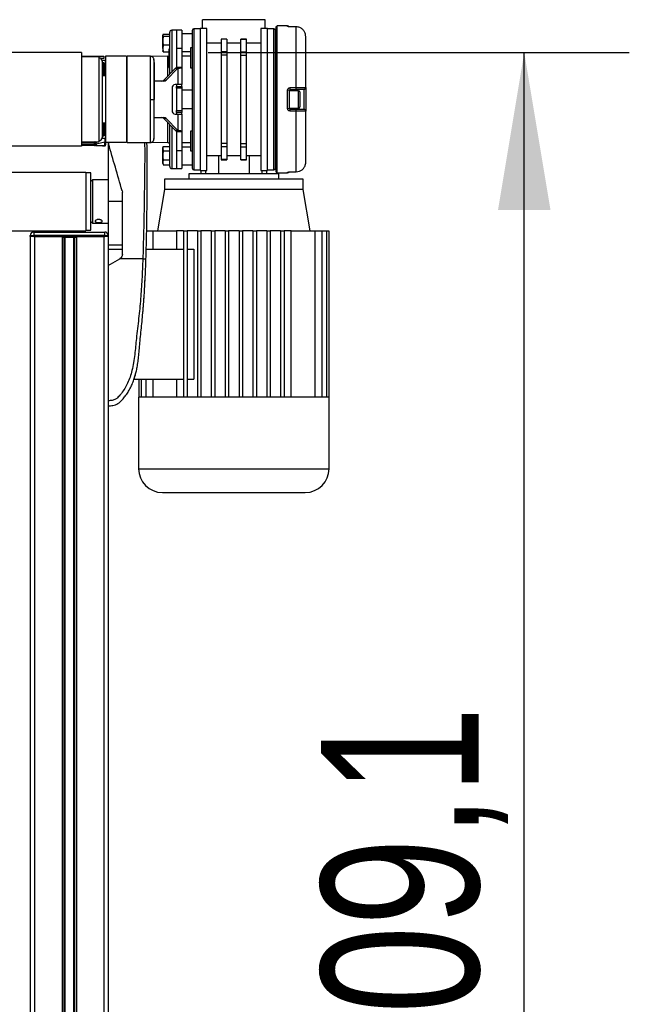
# Model space of a CAD drawing. Header units: millimetres. Extents: x 0 to 420, y 0 to 297.
# Tile 118 of 119: x 313 to 324, y 214 to 232. Entities that reach past the tile are written whole.
import ezdxf

# ---------------------------------------------------------------- set-up
doc = ezdxf.new("R2010")
doc.units = ezdxf.units.MM
doc.layers.add('QUOTE', color=174, linetype='Continuous')
doc.styles.add('SLDTEXTSTYLE3', font='TXT', dxfattribs={"width": 0.75})
doc.dimstyles.new('SLDDIMSTYLE0', dxfattribs={"dimtxt": 3, "dimasz": 3, "dimexe": 0, "dimexo": 0.0625, "dimgap": 0.75, "dimtad": 1, "dimlfac": 30.31081, "dimrnd": 1e-09, "dimzin": 12, "dimdsep": 46, "dimtxsty": 'SLDTEXTSTYLE3', "dimsah": 1, "dimcen": 0.09, "dimadec": 0, "dimazin": 3, "dimtfac": 1, "dimtdec": 3, "dimtofl": 0, "dimtmove": 0, "dimatfit": 3, "dimfxl": 0, "dimfrac": 2, "dimtolj": 1, "dimtzin": 12, "dimarcsym": 0})

# ---------------------------------------------------------------- blocks, each defined once
blk = doc.blocks.new('_D_2')
at = {"layer": 'QUOTE'}
for p, q in [((316.319, 231.683), (324.339, 231.683)), ((322.339, 201.69), (322.339, 231.683)), ((320.346, 201.69), (324.339, 201.69))]:
    blk.add_line(p, q, dxfattribs=at)
for points in [[(322.339, 231.683), (321.839, 228.683), (322.839, 228.683)], [(322.339, 201.69), (322.839, 204.69), (321.839, 204.69)]]:
    blk.add_solid(points, dxfattribs=at)
at = {"layer": 'QUOTE', "insert": (318.472, 211.699), "char_height": 3, "attachment_point": 1, "rotation": 90, "style": 'SLDTEXTSTYLE3'}
blk.add_mtext('909,1', dxfattribs=at)

msp = doc.modelspace()

# ---------------------------------------------------------------- linework, layer by layer
at = {"color": 7, "linetype": 'Continuous', "lineweight": 25}
for p, q in [((316.21572, 232.14476), (316.21572, 232.30972)), ((317.40341, 232.30972), (316.21572, 232.30972)), ((317.40341, 232.14476), (317.40341, 232.30972)), ((315.46549, 232.03123), (315.45691, 232.01346)), ((315.46549, 232.03123), (315.58888, 232.03123)), ((315.58888, 231.26958), (315.58888, 232.07056)), ((315.72084, 232.11177), (315.62778, 232.11015)), ((315.62778, 232.11015), (315.62778, 231.30891)), ((315.81982, 232.11177), (315.72084, 232.11177)), ((315.72084, 232.11177), (315.72084, 231.76507)), ((315.72084, 232.11177), (315.72084, 231.76507)), ((315.81982, 232.11177), (315.81982, 231.76507)), ((316.01777, 232.03754), (315.81982, 232.03754)), ((316.16623, 232.13651), (316.05076, 232.13651)), ((316.05076, 232.13651), (316.05076, 230.79211)), ((316.2982, 232.14476), (316.16623, 232.14476)), ((316.16623, 232.14476), (316.16623, 229.43946)), ((316.2982, 229.43946), (316.2982, 232.14476)), ((317.4529, 232.14476), (317.32093, 232.14476)), ((317.32093, 232.14476), (317.32093, 229.43946)), ((317.4529, 229.43946), (317.4529, 232.14476)), ((317.56837, 232.13651), (317.4529, 232.13651)), ((317.56837, 230.79211), (317.56837, 232.13651)), ((317.61786, 232.03754), (317.60136, 232.03754)), ((317.63435, 232.17775), (317.61786, 232.17775)), ((317.61786, 229.40646), (317.61786, 232.17775)), ((317.83259, 232.19238), (317.63435, 232.19411)), ((317.63435, 229.39011), (317.63435, 232.19411)), ((317.83259, 232.18176), (317.83259, 232.19238)), ((317.88121, 232.17411), (317.88131, 232.17453)), ((317.99901, 232.17291), (317.88138, 232.17428)), ((317.99884, 231.01697), (317.99884, 232.17273)), ((315.45691, 232.01346), (315.46549, 231.99568)), ((315.45691, 231.91223), (315.45691, 232.01346)), ((315.45691, 231.76311), (315.45691, 231.91223)), ((315.46549, 231.99568), (315.58888, 231.99568)), ((316.56873, 231.86433), (316.2982, 231.86433)), ((316.6743, 231.94104), (316.56873, 231.94104)), ((316.56873, 231.94104), (316.56873, 231.93879)), ((316.6743, 231.93879), (316.56873, 231.93879)), ((316.56873, 231.93879), (316.56873, 231.69888)), ((316.6743, 231.94104), (316.6743, 231.93879)), ((316.6743, 231.93879), (316.6743, 231.69888)), ((316.94483, 231.86433), (316.6743, 231.86433)), ((317.0504, 231.94104), (316.94483, 231.94104)), ((316.94483, 231.93879), (316.94483, 231.94104)), ((316.94483, 231.93879), (317.0504, 231.93879)), ((316.94483, 231.69888), (316.94483, 231.93879)), ((317.0504, 231.93879), (317.0504, 231.94104)), ((317.0504, 231.69888), (317.0504, 231.93879)), ((317.32093, 231.86433), (317.0504, 231.86433)), ((318.17871, 231.01423), (318.17871, 231.98904)), ((313.90615, 231.68288), (305.65827, 231.68288)), ((313.90615, 231.68288), (313.90615, 229.90134)), ((315.46549, 231.82879), (315.45691, 231.76311)), ((315.45691, 231.76311), (315.46549, 231.69744)), ((315.45691, 231.76311), (315.45691, 231.71232)), ((315.46549, 231.69744), (315.45691, 231.71521)), ((315.46549, 231.82879), (315.58888, 231.82879)), ((315.46549, 231.69744), (315.57238, 231.69744)), ((315.58888, 231.74996), (315.57238, 231.74967)), ((315.57238, 231.74967), (315.57238, 231.74671)), ((315.57238, 231.74671), (315.58888, 231.74692)), ((315.57238, 231.74671), (315.57238, 231.73643)), ((315.57238, 231.73643), (315.58888, 231.73663)), ((315.57238, 231.73643), (315.57238, 231.72537)), ((315.57238, 231.72537), (315.58888, 231.72526)), ((315.57238, 231.72537), (315.57238, 231.67601)), ((315.57238, 231.67601), (315.58888, 231.6759)), ((315.57238, 231.67601), (315.57238, 231.66982)), ((315.57238, 231.66982), (315.58888, 231.66954)), ((315.72084, 231.76507), (315.81982, 231.76507)), ((315.72084, 231.76507), (315.72084, 231.40301)), ((315.81982, 231.76507), (315.81982, 231.40301)), ((315.81982, 231.70103), (315.98478, 231.70103)), ((316.01777, 231.77498), (315.98478, 231.77498)), ((315.98478, 231.77498), (315.98478, 231.39558)), ((316.6743, 231.69888), (316.56873, 231.69888)), ((316.56873, 231.69888), (316.56873, 231.63515)), ((316.6743, 231.69888), (316.6743, 231.63515)), ((316.94483, 231.63515), (316.94483, 231.69888)), ((316.94483, 231.69888), (317.0504, 231.69888)), ((317.0504, 231.63515), (317.0504, 231.69888)), ((317.61786, 231.77498), (317.60136, 231.77498)), ((313.90615, 231.6169), (314.17008, 231.6169)), ((314.23606, 231.6004), (313.90615, 231.60285)), ((314.17008, 231.6169), (314.33504, 231.6169)), ((314.17008, 231.60089), (314.17008, 231.6169)), ((314.23606, 231.6004), (314.23606, 229.98382)), ((314.33504, 231.56741), (314.27971, 231.56741)), ((314.33504, 231.53442), (314.29995, 231.53442)), ((314.30205, 231.51792), (314.30205, 230.79211)), ((314.33504, 231.48493), (314.30205, 231.48493)), ((314.30205, 231.48389), (314.32457, 231.48448)), ((314.30205, 231.4674), (314.32471, 231.46799)), ((314.33504, 231.6169), (314.33504, 231.56741)), ((314.34344, 231.53399), (314.35125, 231.53413)), ((314.35125, 231.47204), (314.35125, 231.48068)), ((314.76393, 231.6169), (314.36803, 231.6169)), ((314.36803, 231.6169), (314.36803, 229.96732)), ((314.76393, 231.6169), (314.76393, 229.96732)), ((314.78042, 231.60069), (314.76393, 231.6004)), ((315.22225, 231.6129), (314.78042, 231.61675)), ((314.78042, 229.96746), (314.78042, 231.61675)), ((315.54998, 231.61392), (315.24394, 231.60857)), ((315.54998, 231.23025), (315.54998, 231.61392)), ((315.57238, 231.61723), (315.57238, 231.61617)), ((315.58888, 231.61646), (315.57238, 231.61617)), ((315.57238, 231.61617), (315.57238, 231.61321)), ((315.57238, 231.61321), (315.58888, 231.61341)), ((315.57238, 231.61321), (315.57238, 231.58292)), ((315.57238, 231.58292), (315.58888, 231.58313)), ((315.57238, 231.58292), (315.57238, 231.56646)), ((315.57238, 231.56646), (315.58888, 231.5662)), ((315.57238, 231.56646), (315.57238, 231.47407)), ((315.57238, 231.47407), (315.58888, 231.4738)), ((315.57238, 231.47407), (315.57238, 231.47328)), ((315.57238, 231.47328), (315.58888, 231.47299)), ((315.98478, 231.61487), (315.81982, 231.61487)), ((316.6743, 231.63515), (316.56873, 231.63515)), ((316.56873, 231.63515), (316.56873, 229.94907)), ((316.6743, 231.63515), (316.6743, 229.94907)), ((316.94483, 231.63515), (317.0504, 231.63515)), ((316.94483, 229.94907), (316.94483, 231.63515)), ((317.0504, 229.94907), (317.0504, 231.63515)), ((314.32471, 231.43537), (314.30205, 231.43478)), ((314.32471, 231.23749), (314.32471, 231.43537)), ((314.34164, 231.4515), (314.34164, 231.23749)), ((314.35483, 231.4515), (314.34164, 231.4515)), ((314.35483, 231.4515), (314.35483, 231.29325)), ((315.7018, 231.38375), (315.4764, 231.15586)), ((315.74362, 231.38375), (315.51823, 231.15586)), ((315.58888, 231.42662), (315.57238, 231.42633)), ((315.57238, 231.42633), (315.57238, 231.41714)), ((315.57238, 231.41714), (315.58888, 231.41716)), ((315.57238, 231.41714), (315.57238, 231.40844)), ((315.57238, 231.40844), (315.58888, 231.40846)), ((315.57238, 231.40844), (315.57238, 231.39744)), ((315.57238, 231.39744), (315.58888, 231.39716)), ((315.7018, 231.38375), (315.74362, 231.38375)), ((315.72084, 231.40301), (315.81982, 231.40301)), ((315.74362, 231.38375), (315.74362, 231.07254)), ((315.81982, 231.40301), (315.81982, 231.07254)), ((315.98478, 231.39558), (316.01777, 231.39558)), ((317.60136, 231.39558), (317.61786, 231.39558)), ((314.36803, 231.23749), (314.30205, 231.23749)), ((314.35483, 231.26092), (314.35483, 231.23749)), ((315.47783, 231.13852), (315.29179, 231.13852)), ((315.4764, 231.15586), (315.51823, 231.15586)), ((315.63407, 231.00655), (315.63407, 230.57766)), ((315.74362, 231.07254), (315.69387, 231.07254)), ((315.72084, 231.07254), (315.72084, 231.03955)), ((315.72084, 231.03955), (315.81982, 231.03955)), ((315.72084, 231.00655), (315.72084, 231.03955)), ((315.81982, 231.00655), (315.72084, 231.00655)), ((315.72084, 231.00655), (315.72084, 230.57766)), ((315.81982, 231.07254), (315.74362, 231.07254)), ((315.81982, 231.03955), (315.81982, 231.07254)), ((315.81982, 231.03955), (315.81982, 231.00655)), ((315.81982, 231.00655), (315.81982, 230.57766)), ((316.01777, 230.96531), (315.81982, 230.96531)), ((317.61786, 230.96531), (317.60136, 230.96531)), ((317.83259, 230.62003), (317.83259, 230.96418)), ((317.86529, 230.96013), (317.86529, 230.62409)), ((318.04345, 230.95707), (317.86529, 230.95707)), ((317.88121, 231.01486), (317.99884, 231.01697)), ((317.99913, 230.97868), (317.8815, 230.97662)), ((317.8815, 230.97662), (317.8815, 230.95707)), ((318.04345, 230.62715), (318.04345, 230.95707)), ((318.06324, 230.93728), (318.06324, 230.64694)), ((318.1463, 230.60297), (318.1463, 230.98124)), ((318.17871, 231.01423), (318.17871, 230.56999)), ((314.30205, 230.79211), (314.30205, 230.0663)), ((315.28725, 230.79211), (315.29179, 230.79211)), ((316.05076, 230.79211), (316.05076, 229.4477)), ((317.56837, 229.4477), (317.56837, 230.79211)), ((315.72084, 230.57766), (315.81982, 230.57766)), ((315.72084, 230.54467), (315.72084, 230.57766)), ((315.72084, 230.54467), (315.72084, 230.51168)), ((315.81982, 230.54467), (315.72084, 230.54467)), ((315.81982, 230.6189), (316.01777, 230.6189)), ((315.81982, 230.57766), (315.81982, 230.54467)), ((315.81982, 230.51168), (315.81982, 230.54467)), ((317.60136, 230.6189), (317.61786, 230.6189)), ((317.86529, 230.62715), (318.04345, 230.62715)), ((317.99884, 230.56725), (317.88121, 230.56936)), ((317.8815, 230.62715), (317.8815, 230.6076)), ((317.8815, 230.6076), (317.99913, 230.60554)), ((317.99884, 229.41148), (317.99884, 230.56725)), ((318.17871, 229.59518), (318.17871, 230.56999)), ((314.30205, 230.34672), (314.36803, 230.34672)), ((314.32471, 230.14885), (314.32471, 230.34672)), ((314.34164, 230.34672), (314.34164, 230.13272)), ((314.35483, 230.34672), (314.35483, 230.3233)), ((315.29179, 230.4457), (315.47783, 230.4457)), ((315.51823, 230.42836), (315.4764, 230.42836)), ((315.4764, 230.42836), (315.7018, 230.20047)), ((315.51823, 230.42836), (315.74362, 230.20047)), ((315.54998, 229.9703), (315.54998, 230.35397)), ((315.69387, 230.51168), (315.74362, 230.51168)), ((315.74362, 230.51168), (315.74362, 230.20047)), ((315.74362, 230.51168), (315.81982, 230.51168)), ((315.81982, 230.51168), (315.81982, 230.18121)), ((314.30205, 230.14944), (314.32471, 230.14885)), ((314.35483, 230.29097), (314.35483, 230.13272)), ((315.58888, 229.51366), (315.58888, 230.31464)), ((315.62778, 230.27531), (315.62778, 229.47407)), ((315.7018, 230.20047), (315.74362, 230.20047)), ((315.72084, 230.18121), (315.81982, 230.18121)), ((315.72084, 230.18121), (315.72084, 229.81915)), ((315.81982, 230.18121), (315.81982, 229.81915)), ((316.01777, 230.18864), (315.98478, 230.18864)), ((315.98478, 230.18864), (315.98478, 229.80924)), ((317.61786, 230.18864), (317.60136, 230.18864)), ((313.90615, 229.98137), (314.23606, 229.98382)), ((313.90615, 229.97261), (314.1533, 229.97693)), ((314.1533, 229.96383), (313.90615, 229.95952)), ((314.1533, 229.93659), (314.1533, 229.96383)), ((314.17008, 229.96043), (314.17008, 229.95283)), ((314.35211, 229.97457), (314.186, 229.93991)), ((314.29978, 230.04915), (314.3029, 230.0498)), ((314.29995, 230.0498), (314.33504, 230.0498)), ((314.32471, 230.11623), (314.30205, 230.11682)), ((314.32457, 230.09974), (314.30205, 230.10033)), ((314.30205, 230.09929), (314.33504, 230.09929)), ((314.34164, 230.13272), (314.35483, 230.13272)), ((314.35125, 230.10354), (314.35125, 230.11218)), ((314.35211, 229.90895), (314.35211, 229.97457)), ((314.76393, 229.96732), (314.36803, 229.96732)), ((314.36803, 229.96732), (314.36803, 229.92507)), ((314.41752, 229.96732), (314.41752, 228.84561)), ((314.42085, 229.96732), (314.42404, 229.94481)), ((314.76393, 229.98382), (314.78042, 229.98353)), ((314.78042, 229.96746), (315.22225, 229.97132)), ((315.24497, 229.97563), (315.54998, 229.9703)), ((315.81982, 229.96934), (315.98478, 229.96934)), ((313.90615, 229.90134), (305.65827, 229.90134)), ((313.90615, 229.9409), (314.1533, 229.93659)), ((314.35125, 229.90807), (313.90615, 229.91584)), ((314.17008, 229.95283), (314.17008, 229.9301)), ((314.186, 229.93991), (314.186, 229.93419)), ((314.35125, 229.90895), (314.35211, 229.90895)), ((314.36803, 229.92507), (314.36803, 229.92457)), ((315.46552, 229.89581), (315.45691, 229.87215)), ((315.46549, 229.89561), (315.45691, 229.8542)), ((315.45691, 229.8542), (315.45691, 229.87215)), ((315.45691, 229.8542), (315.46549, 229.81279)), ((315.45691, 229.72493), (315.45691, 229.8542)), ((315.46549, 229.89561), (315.58888, 229.89561)), ((315.46549, 229.81279), (315.58888, 229.81279)), ((315.72084, 229.81915), (315.72084, 229.47245)), ((315.72084, 229.81915), (315.81982, 229.81915)), ((315.72084, 229.81915), (315.72084, 229.47245)), ((315.98478, 229.88318), (315.81982, 229.88318)), ((315.81982, 229.81915), (315.81982, 229.47245)), ((315.98478, 229.80924), (316.01777, 229.80924)), ((316.6743, 229.94907), (316.56873, 229.94907)), ((316.56873, 229.94907), (316.56873, 229.88533)), ((316.6743, 229.88533), (316.56873, 229.88533)), ((316.56873, 229.88533), (316.56873, 229.64543)), ((316.6743, 229.94907), (316.6743, 229.88533)), ((316.6743, 229.88533), (316.6743, 229.64543)), ((316.94483, 229.88533), (316.94483, 229.94907)), ((316.94483, 229.94907), (317.0504, 229.94907)), ((316.94483, 229.88533), (317.0504, 229.88533)), ((316.94483, 229.64543), (316.94483, 229.88533)), ((317.0504, 229.88533), (317.0504, 229.94907)), ((317.0504, 229.64543), (317.0504, 229.88533)), ((317.60136, 229.80924), (317.61786, 229.80924)), ((315.45691, 229.59061), (315.45691, 229.72493)), ((315.46549, 229.63706), (315.45691, 229.59061)), ((315.45691, 229.59061), (315.46549, 229.54416)), ((315.45691, 229.56762), (315.45691, 229.59061)), ((315.46549, 229.63706), (315.58888, 229.63706)), ((316.2982, 229.71988), (316.56873, 229.71988)), ((316.51448, 229.71988), (316.51448, 229.37347)), ((316.6743, 229.64543), (316.56873, 229.64543)), ((316.56873, 229.64543), (316.56873, 229.64318)), ((316.56873, 229.64318), (316.6743, 229.64318)), ((316.6743, 229.71988), (316.94483, 229.71988)), ((316.6743, 229.64543), (316.6743, 229.64318)), ((316.94483, 229.64543), (317.0504, 229.64543)), ((316.94483, 229.64318), (316.94483, 229.64543)), ((316.94483, 229.64318), (317.0504, 229.64318)), ((317.0504, 229.71988), (317.32093, 229.71988)), ((317.0504, 229.64318), (317.0504, 229.64543)), ((317.10465, 229.37347), (317.10465, 229.71988)), ((313.98863, 229.40152), (305.57579, 229.40152)), ((313.98863, 229.40152), (313.98863, 228.2897)), ((315.45691, 229.56762), (315.46552, 229.54396)), ((315.46549, 229.54416), (315.46485, 229.54724)), ((315.46549, 229.54416), (315.58888, 229.54416)), ((315.62778, 229.47407), (315.72084, 229.47245)), ((315.72084, 229.47245), (315.81982, 229.47245)), ((315.81982, 229.54668), (316.01777, 229.54668)), ((316.05076, 229.4477), (316.16623, 229.4477)), ((316.16623, 229.43946), (316.2982, 229.43946)), ((316.18273, 229.43946), (316.18273, 229.37347)), ((316.27352, 229.37347), (316.27352, 229.43946)), ((317.32093, 229.43946), (317.4529, 229.43946)), ((317.34561, 229.43946), (317.34561, 229.37347)), ((317.4364, 229.37347), (317.4364, 229.43946)), ((317.4529, 229.4477), (317.56837, 229.4477)), ((317.60136, 229.54668), (317.61786, 229.54668)), ((317.61786, 229.40646), (317.63435, 229.40646)), ((317.83259, 229.39184), (317.83259, 229.40246)), ((317.88132, 229.40969), (317.88121, 229.4101)), ((317.88138, 229.40994), (317.99888, 229.41131)), ((317.99894, 229.41131), (317.99901, 229.41131)), ((314.0876, 229.38997), (313.98863, 229.38997)), ((314.0876, 228.63709), (314.0876, 229.38997)), ((314.12059, 229.258), (314.0876, 229.22501)), ((314.41752, 229.258), (314.12059, 229.258)), ((314.12059, 229.258), (314.12059, 228.43321)), ((315.4899, 229.2745), (315.4899, 229.07655)), ((318.12923, 229.2745), (315.4899, 229.2745)), ((315.95178, 229.37347), (315.95178, 229.2745)), ((317.66734, 229.37347), (315.95178, 229.37347)), ((317.63435, 229.39011), (317.83259, 229.39184)), ((317.66734, 229.2745), (317.66734, 229.37347)), ((318.12923, 229.07655), (318.12923, 229.2745)), ((314.68363, 229.04967), (314.68755, 229.0221)), ((315.4899, 229.07655), (315.35794, 228.28475)), ((318.12923, 229.07655), (315.4899, 229.07655)), ((318.26119, 228.28475), (318.12923, 229.07655)), ((314.41752, 228.84561), (314.41752, 228.19897)), ((314.68755, 228.84561), (314.41752, 228.84561)), ((314.0876, 228.30125), (314.0876, 228.63709)), ((314.0876, 228.46621), (314.12059, 228.43321)), ((305.57579, 228.2897), (313.98863, 228.2897)), ((313.98863, 228.30125), (314.0876, 228.30125)), ((314.12059, 228.43321), (314.41752, 228.43321)), ((315.15006, 228.28475), (315.26776, 228.28475)), ((315.26776, 228.28475), (315.71785, 228.28475)), ((315.26776, 228.28475), (315.26776, 227.93834)), ((315.85281, 228.28475), (315.71785, 228.28475)), ((315.71785, 228.28475), (315.71785, 227.93834)), ((315.85281, 228.28475), (315.91879, 228.28475)), ((315.85281, 228.28475), (315.85281, 225.11757)), ((315.91879, 228.28475), (315.91879, 225.11757)), ((316.11674, 228.28475), (315.91879, 228.28475)), ((316.11674, 228.28475), (316.11674, 225.11757)), ((316.11674, 228.28475), (316.18273, 228.28475)), ((316.18273, 228.28475), (316.18273, 225.11757)), ((316.38067, 228.28475), (316.18273, 228.28475)), ((316.38067, 228.28475), (316.44666, 228.28475)), ((316.38067, 228.28475), (316.38067, 225.11757)), ((316.44666, 228.28475), (316.44666, 225.11757)), ((316.64461, 228.28475), (316.44666, 228.28475)), ((316.64461, 228.28475), (316.71059, 228.28475)), ((316.64461, 228.28475), (316.64461, 225.11757)), ((316.71059, 228.28475), (316.71059, 225.11757)), ((316.90854, 228.28475), (316.71059, 228.28475)), ((316.90854, 228.28475), (316.97452, 228.28475)), ((316.90854, 228.28475), (316.90854, 225.11757)), ((316.97452, 228.28475), (316.97452, 225.11757)), ((317.17247, 228.28475), (316.97452, 228.28475)), ((317.17247, 228.28475), (317.23845, 228.28475)), ((317.17247, 228.28475), (317.17247, 225.11757)), ((317.23845, 228.28475), (317.23845, 225.11757)), ((317.4364, 228.28475), (317.23845, 228.28475)), ((317.4364, 228.28475), (317.4364, 225.11757)), ((317.4364, 228.28475), (317.50239, 228.28475)), ((317.50239, 228.28475), (317.50239, 225.11757)), ((317.70034, 228.28475), (317.50239, 228.28475)), ((317.70034, 228.28475), (317.76632, 228.28475)), ((317.70034, 228.28475), (317.70034, 225.11757)), ((317.76632, 228.28475), (317.76632, 225.11757)), ((317.90128, 228.28475), (317.76632, 228.28475)), ((317.90128, 225.11757), (317.90128, 228.28475)), ((317.90128, 228.28475), (318.35137, 228.28475)), ((318.35137, 228.28475), (318.35137, 225.11757)), ((318.35137, 228.28475), (318.48662, 228.28475)), ((318.48662, 228.28475), (318.48662, 225.11757)), ((318.48662, 228.28475), (318.57268, 228.28475)), ((318.57268, 228.28475), (318.57268, 225.11757)), ((318.57268, 228.28475), (318.61658, 228.28475)), ((318.61658, 228.28475), (318.61658, 225.11757)), ((312.9329, 228.19897), (312.99888, 228.19897)), ((312.9329, 228.18248), (312.9329, 228.19897)), ((312.9329, 228.18248), (312.9329, 207.0679)), ((312.99888, 228.18248), (312.9329, 228.18248)), ((312.99888, 228.26496), (314.35153, 228.26496)), ((312.99888, 228.26496), (312.99888, 228.19897)), ((314.35153, 228.19897), (312.99888, 228.19897)), ((312.99888, 228.19897), (312.99888, 228.18248)), ((312.99888, 228.18248), (314.35153, 228.18248)), ((313.01538, 228.18248), (313.01538, 207.0679)), ((313.01538, 228.18248), (313.53829, 228.18248)), ((313.53829, 228.18248), (313.53829, 207.0679)), ((313.57406, 228.16598), (313.57406, 207.0679)), ((313.593, 228.16598), (313.593, 207.0679)), ((313.62092, 228.16598), (313.63126, 228.16598)), ((313.63383, 228.16598), (313.63383, 228.18248)), ((313.69454, 228.16598), (313.69454, 228.18248)), ((313.6971, 228.16598), (313.70116, 228.16598)), ((313.75742, 228.16598), (313.75742, 207.0679)), ((313.77636, 228.16598), (313.77636, 207.0679)), ((313.81212, 228.18248), (313.81212, 207.0679)), ((313.81212, 228.18248), (314.33504, 228.18248)), ((314.33504, 228.18248), (314.33504, 207.0679)), ((314.35153, 228.19897), (314.35153, 228.26496)), ((314.35153, 228.18248), (314.35153, 228.19897)), ((314.35153, 228.19897), (314.41752, 228.19897)), ((314.41752, 228.18248), (314.35153, 228.18248)), ((314.41752, 228.19897), (314.41752, 228.18248)), ((314.41752, 228.18248), (314.41752, 207.0679)), ((314.41752, 228.02082), (314.68755, 228.02082)), ((314.41752, 227.93834), (314.68755, 227.93834)), ((315.14205, 227.93834), (315.85281, 227.93834)), ((315.91879, 227.93834), (316.05022, 227.93834)), ((316.05022, 227.93834), (316.05022, 225.46398)), ((314.41752, 227.62492), (314.63693, 227.75689)), ((314.63693, 227.75689), (314.63959, 227.75849)), ((315.0766, 227.75689), (314.63693, 227.75689)), ((314.41752, 227.62492), (314.41752, 225.05158)), ((315.11774, 227.30699), (315.12144, 227.37958)), ((315.10814, 227.13625), (315.10913, 227.14888)), ((315.09853, 226.9864), (315.10194, 227.03876)), ((314.90538, 225.45248), (314.9445, 225.58342)), ((314.91028, 225.46398), (315.85281, 225.46398)), ((315.00254, 225.46398), (315.00254, 225.11757)), ((315.04645, 225.46398), (315.04645, 225.11757)), ((315.1325, 225.46398), (315.1325, 225.11757)), ((315.26776, 225.46398), (315.26776, 225.11757)), ((315.71785, 225.46398), (315.71785, 225.11757)), ((315.91879, 225.46398), (316.05022, 225.46398)), ((314.99503, 225.11757), (314.99503, 223.75667)), ((315.00254, 225.11757), (314.99503, 225.11757)), ((315.04645, 225.11757), (315.00254, 225.11757)), ((315.1325, 225.11757), (315.04645, 225.11757)), ((315.26776, 225.11757), (315.1325, 225.11757)), ((315.85281, 225.11757), (315.26776, 225.11757)), ((316.11674, 225.11757), (315.85281, 225.11757)), ((316.38067, 225.11757), (316.11674, 225.11757)), ((316.64461, 225.11757), (316.38067, 225.11757)), ((316.97452, 225.11757), (316.64461, 225.11757)), ((317.23845, 225.11757), (316.97452, 225.11757)), ((317.50239, 225.11757), (317.23845, 225.11757)), ((317.76632, 225.11757), (317.50239, 225.11757)), ((318.35137, 225.11757), (317.76632, 225.11757)), ((318.48662, 225.11757), (318.35137, 225.11757)), ((318.57268, 225.11757), (318.48662, 225.11757)), ((318.61658, 225.11757), (318.57268, 225.11757)), ((318.6241, 225.11757), (318.61658, 225.11757)), ((318.6241, 223.75667), (318.6241, 225.11757)), ((314.99503, 223.75667), (316.80956, 223.75667)), ((316.80956, 223.75667), (318.6241, 223.75667))]:
    msp.add_line(p, q, dxfattribs=at)
at = {"color": 7, "linetype": 'Continuous', "lineweight": 25, "flags": 128}
for points in [[(317.99884, 232.17273), (317.93287, 232.17351), (317.88121, 232.17411)], [(317.88131, 232.17453), (317.88134, 232.17448), (317.88138, 232.17428)], [(317.99884, 232.17273), (317.99897, 232.17311), (317.99901, 232.17291)], [(315.22222, 230.79209), (315.23415, 230.79209), (315.24567, 230.7921), (315.2564, 230.7921), (315.26597, 230.7921), (315.27409, 230.7921), (315.28047, 230.79211), (315.28491, 230.79211), (315.28725, 230.79211)], [(317.88121, 229.4101), (317.94718, 229.41088), (317.99884, 229.41148)], [(317.88138, 229.40994), (317.88134, 229.40974), (317.88132, 229.40969)], [(317.99901, 229.41131), (317.99897, 229.41111), (317.99884, 229.41148)], [(315.11805, 227.307), (315.11805, 227.307), (315.11805, 227.30699)], [(315.11805, 227.30699), (315.11805, 227.30699), (315.11805, 227.30699)]]:
    msp.add_lwpolyline(points, dxfattribs=at)
at = {"color": 7, "linetype": 'Continuous', "lineweight": 25}
for centre, radius, start, end in [((315.62847, 232.07056), 0.03959, 91, 180), ((316.05076, 232.10352), 0.03299, 90, 180), ((317.56837, 232.10352), 0.03299, 0, 90), ((317.8323, 232.15939), 0.03299, 30.295497, 89.5), ((317.83231, 232.14858), 0.03319, 63.454845, 89.515089), ((314.23606, 231.51792), 0.06598, 0, 90), ((314.35446, 231.45168), 0.03393, 151.27083, 208.72917), ((314.32543, 231.4515), 0.03299, 38.505574, 91.5), ((314.08831, 231.47417), 0.23648, 358.501931, 2.498145), ((314.32514, 231.4515), 0.0165, 0, 91.5), ((314.33504, 231.45194), 0.08248, 66.421822, 90), ((314.33504, 231.45194), 0.03299, 0, 90), ((314.10725, 231.77195), 0.38662, 306.652263, 309.13059), ((314.361, 231.5328), 0.00985, 172.280996, 179.853342), ((314.35153, 231.51763), 0.0165, 46.307151, 91), ((315.54929, 231.6535), 0.03959, 271, 306.389329), ((314.32531, 231.45169), 0.01633, 267.897265, 359.338363), ((314.39277, 231.27708), 0.04124, 126.869898, 233.130102), ((315.43552, 231.19538), 0.05686, 270.482371, 315.964056), ((315.47735, 231.19538), 0.05686, 270.482371, 315.964056), ((315.69712, 231.0095), 0.06312, 92.952141, 182.675337), ((317.84059, 230.8948), 0.06984, 69.288132, 96.578748), ((317.02152, 230.98927), 0.86007, 359.15764, 1.705105), ((317.13994, 230.99136), 0.85928, 359.154074, 1.707464), ((318.04345, 230.93728), 0.01979, 0, 90), ((318.14572, 231.01423), 0.03299, 271, 0), ((315.69712, 230.57472), 0.06312, 177.324663, 267.047859), ((317.84059, 230.68942), 0.06984, 263.421252, 290.711868), ((317.02152, 230.59495), 0.86007, 358.294895, 0.84236), ((317.13994, 230.59286), 0.85928, 358.292536, 0.845926), ((318.04345, 230.64694), 0.01979, 270, 0), ((318.14572, 230.56999), 0.03299, 0, 89), ((314.39277, 230.30713), 0.04124, 126.869898, 233.130102), ((315.43552, 230.38884), 0.05686, 44.035944, 89.517629), ((315.47735, 230.38884), 0.05686, 44.035944, 89.517629), ((314.35446, 230.13254), 0.03393, 151.27083, 208.72917), ((314.32531, 230.13253), 0.01633, 0.661637, 92.102735), ((314.16797, 229.97038), 0.01607, 155.95366, 204.04634), ((314.09073, 229.98123), 0.06272, 356.06822, 1.808029), ((314.15359, 229.96043), 0.0165, 25.929341, 91), ((314.06229, 230.0126), 0.10274, 339.262714, 343.408874), ((314.15359, 229.96043), 0.0165, 0, 25.929341), ((314.18239, 229.9389), 0.02481, 81.082524, 119.761892), ((314.23606, 230.0663), 0.06598, 270, 0), ((314.08831, 230.11004), 0.23648, 357.501855, 1.498069), ((314.32543, 230.13272), 0.03299, 268.5, 321.494426), ((314.32514, 230.13272), 0.0165, 268.5, 0), ((314.33504, 230.13228), 0.03299, 270, 0), ((314.33504, 230.13228), 0.08248, 270, 293.578178), ((314.10725, 229.81227), 0.38662, 50.86941, 53.347737), ((314.35572, 229.99352), 0.01929, 259.201074, 309.646636), ((315.54929, 229.93072), 0.03959, 0, 89), ((314.1537, 229.95296), 0.01638, 268.575283, 359.547871), ((314.18239, 229.92096), 0.01929, 79.201074, 129.646636), ((314.18239, 229.91525), 0.01929, 79.201074, 129.646636), ((314.35153, 229.92457), 0.0165, 269, 0), ((315.62847, 229.51366), 0.03959, 180, 269), ((316.05076, 229.4807), 0.03299, 180, 270), ((317.56837, 229.4807), 0.03299, 270, 0), ((317.8323, 229.42483), 0.03299, 270.5, 329.677279), ((317.83231, 229.43564), 0.03318, 270.483929, 298.017591), ((312.99888, 228.19897), 0.06598, 90, 180), ((314.35153, 228.19897), 0.06598, 0, 90), ((315.44866, 223.75667), 0.45363, 180, 270), ((318.17046, 223.75667), 0.45363, 270, 0)]:
    msp.add_arc(centre, radius, start, end, dxfattribs=at)
for centre, major_axis, ratio, start_param, end_param in [((314.18658, 230.02432), (0.00337, 0.33772), 0.0008151, 4.45976438, 4.53102055), ((314.35153, 230.05875), (-0.00337, 0.33632), 0.00082193, 1.59255895, 1.82376246), ((314.15359, 231.56135), (0.00029, 1.64982), 0.00001526, 2.96708611, 3.09656733), ((325.68183, 231.36012), (40.49555, -0.29744), 0.03946155, 4.42463256, 4.42909478), ((314.35153, 231.5579), (0.00029, 1.64982), 0.00001526, 3.10907241, 3.14159239)]:
    msp.add_ellipse(centre, major_axis=major_axis, ratio=ratio, start_param=start_param, end_param=end_param, dxfattribs=at)
for points, knots in [([(316.01777, 232.10352), (316.01777, 232.10136), (316.01777, 232.09705), (316.01777, 232.06219), (316.01777, 232.00727), (316.01777, 231.93088), (316.01777, 231.83622), (316.01777, 231.75834), (316.01777, 231.71942)], [0, 0, 0, 0, 0.1666145, 0.33340129, 0.50000005, 0.66661455, 0.83338947, 1, 1, 1, 1]), ([(317.60136, 231.71942), (317.60136, 231.7555), (317.60136, 231.82912), (317.60136, 231.92174), (317.60136, 231.99311), (317.60136, 232.0441), (317.60136, 232.07787), (317.60136, 232.09947), (317.60136, 232.10217), (317.60136, 232.10352)], [0, 0, 0, 0, 0.154037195, 0.314245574, 0.479903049, 0.607550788, 0.737214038, 0.868256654, 1, 1, 1, 1]), ([(317.88121, 232.17411), (317.8757, 232.17427), (317.86464, 232.17458), (317.85005, 232.17611), (317.83908, 232.17813), (317.83338, 232.18014), (317.83281, 232.18131), (317.83259, 232.18176)], [0, 0, 0, 0, 0.211904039, 0.424864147, 0.641044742, 0.861182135, 1, 1, 1, 1]), ([(317.8722, 232.17489), (317.86988, 232.17498), (317.86325, 232.17523), (317.85482, 232.17621), (317.84889, 232.17716), (317.8466, 232.17778), (317.84681, 232.17771), (317.84685, 232.17769)], [0, 0, 0, 0, 0.17693847, 0.50463871, 0.77079622, 0.94793229, 1, 1, 1, 1]), ([(317.8813, 232.17456), (317.88066, 232.17456), (317.87754, 232.17455), (317.87456, 232.17474), (317.8722, 232.17489)], [0, 0, 0, 0, 0.20589298, 1, 1, 1, 1]), ([(318.17871, 231.98904), (318.17666, 232.00993), (318.17254, 232.05173), (318.14041, 232.10733), (318.09329, 232.14884), (318.04296, 232.16963), (318.01068, 232.1719), (317.99884, 232.17273)], [0, 0, 0, 0, 0.21982892, 0.43999401, 0.65884934, 0.87496666, 1, 1, 1, 1]), ([(315.46549, 231.99568), (315.46521, 231.99423), (315.45997, 231.96672), (315.4584, 231.93873), (315.45691, 231.91223)], [0, 0, 0, 0, 0.0529743, 1, 1, 1, 1]), ([(315.45691, 231.91223), (315.45797, 231.89001), (315.45931, 231.86202), (315.46443, 231.83447), (315.46549, 231.82879)], [0, 0, 0, 0, 0.79381431, 1, 1, 1, 1]), ([(315.57238, 231.6639), (315.57238, 231.66157), (315.57238, 231.65377), (315.57238, 231.63638), (315.57238, 231.62419)], [0, 0, 0, 0, 0.29875179, 1, 1, 1, 1]), ([(316.01777, 231.71942), (316.01777, 231.67744), (316.01777, 231.59345), (316.01777, 231.4495), (316.01777, 231.29544), (316.01777, 231.13249), (316.01777, 230.96377), (316.01777, 230.7921), (316.01777, 230.62044), (316.01777, 230.45172), (316.01777, 230.28877), (316.01777, 230.13471), (316.01777, 229.99077), (316.01777, 229.90678), (316.01777, 229.8648)], [0, 0, 0, 0, 0.08330921, 0.16670062, 0.25, 0.33330707, 0.41670046, 0.50000002, 0.58330727, 0.66670065, 0.75000003, 0.83330728, 0.91669474, 1, 1, 1, 1]), ([(317.60136, 229.8648), (317.60136, 229.90351), (317.60136, 229.98248), (317.60136, 230.11942), (317.60136, 230.25811), (317.60136, 230.39429), (317.60136, 230.52338), (317.60136, 230.65667), (317.60136, 230.79211), (317.60136, 230.92755), (317.60136, 231.06084), (317.60136, 231.18993), (317.60136, 231.32611), (317.60136, 231.46481), (317.60136, 231.60175), (317.60136, 231.68071), (317.60136, 231.71942)], [0, 0, 0, 0, 0.0770186, 0.15712279, 0.23995153, 0.3037754, 0.36860702, 0.43412833, 0.5, 0.56587168, 0.63139298, 0.69622461, 0.76004848, 0.84288465, 0.92298862, 1, 1, 1, 1]), ([(314.35125, 231.47204), (314.35228, 231.46885), (314.35444, 231.46217), (314.3547, 231.45516), (314.35483, 231.4515)], [0, 0, 0, 0, 0.47852581, 1, 1, 1, 1]), ([(315.22222, 230.79209), (315.22223, 230.83758), (315.22224, 230.92987), (315.22225, 231.06382), (315.22221, 231.19124), (315.22223, 231.30623), (315.22224, 231.40763), (315.22219, 231.49064), (315.22225, 231.55481), (315.22223, 231.59435), (315.22222, 231.6127), (315.22223, 231.61101), (315.22223, 231.61047)], [0, 0, 0, 0, 0.1058464, 0.21476226, 0.32060969, 0.42952668, 0.53537443, 0.64429166, 0.75014055, 0.85905906, 0.95517315, 1, 1, 1, 1]), ([(315.28744, 231.55167), (315.2874, 231.55224), (315.28722, 231.55492), (315.28568, 231.56488), (315.27943, 231.58157), (315.26383, 231.59941), (315.2435, 231.61096), (315.22901, 231.61183), (315.22246, 231.61222)], [0, 0, 0, 0, 0.01847736, 0.08582144, 0.30546512, 0.55831355, 0.80021053, 1, 1, 1, 1]), ([(315.29179, 231.49667), (315.29122, 231.50633), (315.29009, 231.52568), (315.28816, 231.54498), (315.28719, 231.55464)], [0, 0, 0, 0, 0.49937363, 1, 1, 1, 1]), ([(315.28727, 231.55165), (315.28727, 231.55216), (315.28726, 231.55376), (315.28727, 231.537), (315.28727, 231.50008), (315.28724, 231.44114), (315.28727, 231.36369), (315.28727, 231.27027), (315.28726, 231.16302), (315.28729, 231.04546), (315.28725, 230.92057), (315.28725, 230.83493), (315.28725, 230.79211)], [0, 0, 0, 0, 0.04519697, 0.14229069, 0.24951199, 0.35673221, 0.46395128, 0.57117195, 0.6783794, 0.78558802, 0.8927954, 1, 1, 1, 1]), ([(315.29179, 231.49287), (315.29179, 231.49349), (315.29179, 231.49528), (315.29179, 231.46529), (315.29179, 231.40513), (315.29179, 231.31817), (315.29179, 231.20791), (315.29179, 231.07994), (315.29179, 230.93929), (315.29179, 230.84113), (315.29179, 230.79211)], [0, 0, 0, 0, 0.07182898, 0.20468157, 0.3367394, 0.46949014, 0.60201668, 0.73437542, 0.8673414, 1, 1, 1, 1]), ([(315.57238, 231.46829), (315.57238, 231.45522), (315.57238, 231.43679), (315.57238, 231.43162), (315.57238, 231.43012)], [0, 0, 0, 0, 0.70932866, 1, 1, 1, 1]), ([(317.83259, 230.96418), (317.83314, 230.96992), (317.83425, 230.98137), (317.84288, 230.99663), (317.85559, 231.00812), (317.86925, 231.01393), (317.87803, 231.01461), (317.88121, 231.01486)], [0, 0, 0, 0, 0.22191221, 0.44275024, 0.6617521, 0.8773894, 1, 1, 1, 1]), ([(317.8815, 230.97662), (317.88044, 230.97654), (317.87749, 230.97632), (317.87291, 230.9744), (317.86871, 230.97067), (317.86585, 230.96574), (317.86548, 230.962), (317.86529, 230.96013)], [0, 0, 0, 0, 0.11947659, 0.33202034, 0.55185939, 0.77576469, 1, 1, 1, 1]), ([(317.99884, 231.01697), (318.01905, 231.01721), (318.05945, 231.01768), (318.11311, 231.01764), (318.15378, 231.01694), (318.17556, 231.01573), (318.17781, 231.01466), (318.17871, 231.01423)], [0, 0, 0, 0, 0.21287359, 0.42546251, 0.63920635, 0.85549824, 1, 1, 1, 1]), ([(318.1463, 230.98124), (318.14556, 230.98123), (318.14372, 230.9812), (318.12592, 230.98089), (318.09266, 230.98031), (318.04875, 230.97954), (318.01567, 230.97896), (317.99913, 230.97868)], [0, 0, 0, 0, 0.14488136, 0.36155244, 0.57533965, 0.78764269, 1, 1, 1, 1]), ([(315.22223, 229.97363), (315.22223, 229.9731), (315.22222, 229.97136), (315.22223, 229.98936), (315.22225, 230.02889), (315.22219, 230.09219), (315.22224, 230.17568), (315.22223, 230.27593), (315.22221, 230.39179), (315.22225, 230.51791), (315.22224, 230.65299), (315.22223, 230.74528), (315.22222, 230.79209)], [0, 0, 0, 0, 0.042909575, 0.141267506, 0.247080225, 0.355961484, 0.461773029, 0.570653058, 0.676464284, 0.785344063, 0.891138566, 1, 1, 1, 1]), ([(315.28725, 230.79211), (315.28725, 230.74929), (315.28725, 230.66364), (315.28729, 230.53876), (315.28726, 230.42119), (315.28727, 230.31395), (315.28727, 230.22053), (315.28724, 230.14308), (315.28727, 230.08413), (315.28727, 230.04724), (315.28726, 230.03052), (315.28727, 230.03207), (315.28727, 230.03255)], [0, 0, 0, 0, 0.10740972, 0.21482222, 0.32223596, 0.42964854, 0.53707435, 0.64449857, 0.75192392, 0.85935037, 0.95662987, 1, 1, 1, 1]), ([(315.29179, 230.09135), (315.29179, 230.09073), (315.29179, 230.08894), (315.29179, 230.11893), (315.29179, 230.17909), (315.29179, 230.26605), (315.29179, 230.37631), (315.29179, 230.50428), (315.29179, 230.64493), (315.29179, 230.74309), (315.29179, 230.79211)], [0, 0, 0, 0, 0.07180829, 0.20466384, 0.33672462, 0.46947832, 0.6020078, 0.7343695, 0.86733844, 1, 1, 1, 1]), ([(317.88121, 230.56936), (317.8757, 230.57001), (317.86464, 230.57132), (317.85005, 230.58022), (317.83908, 230.59312), (317.83338, 230.6072), (317.83281, 230.61646), (317.83259, 230.62003)], [0, 0, 0, 0, 0.21190404, 0.42486415, 0.64104474, 0.86118213, 1, 1, 1, 1]), ([(317.86529, 230.62409), (317.86537, 230.62292), (317.86556, 230.6199), (317.86745, 230.61534), (317.87108, 230.61116), (317.87593, 230.60825), (317.87966, 230.60781), (317.8815, 230.6076)], [0, 0, 0, 0, 0.14001619, 0.36327889, 0.58147636, 0.79302006, 1, 1, 1, 1]), ([(318.17871, 230.56999), (318.17666, 230.56935), (318.17254, 230.56807), (318.14041, 230.56693), (318.09329, 230.56649), (318.04296, 230.56669), (318.01068, 230.5671), (317.99884, 230.56725)], [0, 0, 0, 0, 0.21982892, 0.43999401, 0.65884934, 0.87496666, 1, 1, 1, 1]), ([(317.99913, 230.60554), (318.00881, 230.60537), (318.03524, 230.60491), (318.07643, 230.60419), (318.11499, 230.60352), (318.14126, 230.60306), (318.14462, 230.603), (318.1463, 230.60297)], [0, 0, 0, 0, 0.1247127, 0.34042654, 0.55918865, 0.77962349, 1, 1, 1, 1]), ([(314.16842, 229.96765), (314.16818, 229.96795), (314.1677, 229.96858), (314.16598, 229.96764), (314.16261, 229.966), (314.16033, 229.96512), (314.15788, 229.96446), (314.15585, 229.96412), (314.15438, 229.96395), (314.15362, 229.96387), (314.15334, 229.96384), (314.1533, 229.96383)], [0, 0, 0, 0, 0.323343, 0.64997238, 0.7362313, 0.82297245, 0.88800526, 0.9381719, 0.97267281, 0.99633828, 1, 1, 1, 1]), ([(314.16686, 229.9833), (314.16665, 229.98298), (314.16549, 229.98119), (314.16409, 229.97833), (314.16298, 229.97533), (314.16299, 229.97413), (314.16325, 229.97381), (314.1633, 229.97376), (314.16332, 229.97375)], [0, 0, 0, 0, 0.06346331, 0.3509635, 0.63877246, 0.93168933, 0.9871621, 1, 1, 1, 1]), ([(314.1788, 229.98339), (314.17891, 229.9833), (314.18178, 229.98092), (314.18509, 229.97388), (314.18586, 229.96689), (314.18624, 229.9634)], [0, 0, 0, 0, 0.019540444, 0.510961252, 1, 1, 1, 1]), ([(314.35483, 230.13272), (314.3547, 230.12905), (314.35444, 230.12203), (314.35228, 230.11536), (314.35125, 230.11218)], [0, 0, 0, 0, 0.52281345, 1, 1, 1, 1]), ([(315.11016, 229.97034), (315.11078, 229.93676), (315.11392, 229.76504), (315.11013, 229.45497), (315.1055, 229.03562), (315.09849, 228.61216), (315.08976, 228.18531), (315.08099, 227.89967), (315.0766, 227.75689)], [0, 0, 0, 0, 0.04641278, 0.23730468, 0.42825619, 0.61903258, 0.80957408, 1, 1, 1, 1]), ([(315.1368, 227.7547), (315.13973, 227.85149), (315.14574, 228.04932), (315.15169, 228.35001), (315.15594, 228.65341), (315.15819, 228.91693), (315.15933, 229.14134), (315.15978, 229.32047), (315.15988, 229.49845), (315.15952, 229.68239), (315.15794, 229.83376), (315.15608, 229.93293), (315.15536, 229.96255), (315.15515, 229.97074)], [0, 0, 0, 0, 0.12877829, 0.26319364, 0.40094196, 0.53511692, 0.61863571, 0.70566233, 0.77953251, 0.8627463, 0.95902403, 0.98868437, 1, 1, 1, 1]), ([(315.22254, 229.97178), (315.23014, 229.97247), (315.24431, 229.97374), (315.26155, 229.98383), (315.2734, 229.99546), (315.28079, 230.00718), (315.28488, 230.01765), (315.28682, 230.02599), (315.28728, 230.03068), (315.28746, 230.03254)], [0, 0, 0, 0, 0.23161094, 0.43175805, 0.59816768, 0.7386349, 0.85377264, 0.94214638, 1, 1, 1, 1]), ([(315.28719, 230.02958), (315.28816, 230.03924), (315.29009, 230.05853), (315.29122, 230.07789), (315.29179, 230.08755)], [0, 0, 0, 0, 0.50056851, 1, 1, 1, 1]), ([(314.1533, 229.9132), (314.15442, 229.91325), (314.1574, 229.91337), (314.16216, 229.91525), (314.16656, 229.91909), (314.16953, 229.9243), (314.16989, 229.92815), (314.17008, 229.9301)], [0, 0, 0, 0, 0.1198481, 0.31831407, 0.53286561, 0.76302131, 1, 1, 1, 1]), ([(314.17788, 229.91223), (314.1751, 229.91229), (314.16848, 229.91244), (314.16017, 229.91278), (314.1553, 229.91307), (314.15333, 229.9132), (314.1533, 229.9132)], [0, 0, 0, 0, 0.291983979, 0.695914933, 0.9948299, 1, 1, 1, 1]), ([(314.186, 229.93419), (314.18566, 229.93029), (314.18496, 229.92229), (314.18027, 229.91563), (314.17788, 229.91223)], [0, 0, 0, 0, 0.48856925, 1, 1, 1, 1]), ([(314.35211, 229.90895), (314.35371, 229.90914), (314.3569, 229.90952), (314.36111, 229.9117), (314.36467, 229.9149), (314.36733, 229.91942), (314.36803, 229.92305), (314.36803, 229.92503), (314.36803, 229.92507)], [0, 0, 0, 0, 0.16794276, 0.33530291, 0.51644874, 0.7333953, 0.99473785, 1, 1, 1, 1]), ([(314.68363, 229.04967), (314.64009, 229.19983), (314.55292, 229.5004), (314.46703, 229.7966), (314.42404, 229.94481)], [0, 0, 0, 0, 0.49959655, 1, 1, 1, 1]), ([(315.46549, 229.81279), (315.46521, 229.81126), (315.45997, 229.78229), (315.4584, 229.75283), (315.45691, 229.72493)], [0, 0, 0, 0, 0.0529743, 1, 1, 1, 1]), ([(316.01777, 229.8648), (316.01777, 229.82588), (316.01777, 229.74799), (316.01777, 229.65333), (316.01777, 229.57694), (316.01777, 229.52202), (316.01777, 229.48717), (316.01777, 229.48285), (316.01777, 229.4807)], [0, 0, 0, 0, 0.166618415, 0.333401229, 0.499999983, 0.666614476, 0.833401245, 1, 1, 1, 1]), ([(317.60136, 229.4807), (317.60136, 229.48205), (317.60136, 229.48474), (317.60136, 229.50634), (317.60136, 229.54012), (317.60136, 229.59111), (317.60136, 229.66248), (317.60136, 229.7551), (317.60136, 229.82872), (317.60136, 229.8648)], [0, 0, 0, 0, 0.13174335, 0.26278596, 0.39244922, 0.52009696, 0.6857693, 0.84597725, 1, 1, 1, 1]), ([(315.45691, 229.72493), (315.45797, 229.70153), (315.45931, 229.67205), (315.46443, 229.64304), (315.46549, 229.63706)], [0, 0, 0, 0, 0.79381431, 1, 1, 1, 1]), ([(317.99884, 229.41148), (318.01905, 229.4137), (318.05945, 229.41814), (318.11311, 229.44972), (318.15378, 229.49591), (318.17556, 229.54731), (318.17781, 229.58149), (318.17871, 229.59518)], [0, 0, 0, 0, 0.21287359, 0.42546251, 0.63920635, 0.85549824, 1, 1, 1, 1]), ([(317.83259, 229.40246), (317.83314, 229.40319), (317.83425, 229.40466), (317.84288, 229.40693), (317.85559, 229.4088), (317.86925, 229.40985), (317.87803, 229.41004), (317.88121, 229.4101)], [0, 0, 0, 0, 0.22191221, 0.44275024, 0.6617521, 0.8773894, 1, 1, 1, 1]), ([(317.84672, 229.40648), (317.84678, 229.4065), (317.84694, 229.40655), (317.84938, 229.40713), (317.85485, 229.408), (317.86229, 229.40888), (317.86831, 229.40916), (317.87055, 229.40926)], [0, 0, 0, 0, 0.10169302, 0.27100647, 0.51535631, 0.81957296, 1, 1, 1, 1]), ([(317.87055, 229.40926), (317.87271, 229.40941), (317.87618, 229.40965), (317.8799, 229.40962), (317.88131, 229.4096)], [0, 0, 0, 0, 0.62158321, 1, 1, 1, 1]), ([(314.68755, 227.8433), (314.68755, 227.94168), (314.68755, 228.13867), (314.68755, 228.43393), (314.68755, 228.72889), (314.68755, 228.9243), (314.68755, 229.0221)], [0, 0, 0, 0, 0.24865667, 0.49787981, 0.74870525, 1, 1, 1, 1]), ([(314.16678, 228.46968), (314.16754, 228.47298), (314.16905, 228.47957), (314.1808, 228.4897), (314.1982, 228.49807), (314.22009, 228.50322), (314.24369, 228.50401), (314.26629, 228.50038), (314.28555, 228.49309), (314.29941, 228.48342), (314.30616, 228.47304), (314.30501, 228.46353), (314.29626, 228.45588), (314.28082, 228.45046), (314.26026, 228.44728), (314.23696, 228.44621), (314.21371, 228.44713), (314.19298, 228.45008), (314.17705, 228.45531), (314.16813, 228.4621), (314.16718, 228.46745), (314.16678, 228.46968)], [0, 0, 0, 0, 0.05317688, 0.10633615, 0.15995495, 0.21390305, 0.2673428, 0.3202276, 0.37337634, 0.42719221, 0.4810472, 0.53425887, 0.58714955, 0.64051842, 0.69444472, 0.74813707, 0.80115093, 0.8541076, 0.90770795, 0.96165812, 1, 1, 1, 1]), ([(313.54102, 228.16598), (313.54601, 228.16598), (313.55974, 228.16598), (313.5928, 228.16598), (313.61978, 228.16598), (313.63383, 228.16598)], [0, 0, 0, 0, 0.21495108, 0.59130193, 1, 1, 1, 1]), ([(313.63383, 228.16598), (313.6452, 228.16598), (313.66548, 228.16598), (313.68567, 228.16598), (313.69454, 228.16598)], [0, 0, 0, 0, 0.560608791, 1, 1, 1, 1]), ([(313.69454, 228.16598), (313.71134, 228.16598), (313.74362, 228.16598), (313.7812, 228.16598), (313.80616, 228.16598), (313.81331, 228.16598), (313.817, 228.16598)], [0, 0, 0, 0, 0.29393521, 0.56456169, 0.77573173, 1, 1, 1, 1]), ([(315.0766, 227.75689), (315.07146, 227.62561), (315.06149, 227.37133), (315.03536, 226.99067), (314.99856, 226.61443), (314.96082, 226.31077), (314.93812, 226.08233), (314.92245, 225.92921), (314.90111, 225.77789), (314.87232, 225.63438), (314.83556, 225.50448), (314.78977, 225.38893), (314.7348, 225.28416), (314.67408, 225.1961), (314.62244, 225.13409), (314.58414, 225.0974), (314.55635, 225.07757), (314.52644, 225.06468), (314.48031, 225.05282), (314.4432, 225.05209), (314.41752, 225.05158)], [0, 0, 0, 0, 0.1345803, 0.26068914, 0.39082578, 0.52181644, 0.5741497, 0.62601194, 0.67949707, 0.73064361, 0.77586761, 0.81764306, 0.85781887, 0.89689395, 0.92715545, 0.94043218, 0.95125664, 0.96201285, 0.97370949, 1, 1, 1, 1]), ([(314.41752, 224.95261), (314.44803, 224.95387), (314.51206, 224.95652), (314.59311, 224.98639), (314.65531, 225.03475), (314.69539, 225.07966), (314.72425, 225.11479), (314.73746, 225.13199), (314.75068, 225.14951), (314.76932, 225.17546), (314.79497, 225.21471), (314.81906, 225.25537), (314.84158, 225.29744), (314.86252, 225.34093), (314.88189, 225.38582), (314.89971, 225.43212), (314.91781, 225.48504), (314.93666, 225.54877), (314.95602, 225.6277), (314.97424, 225.72081), (314.99043, 225.82832), (315.00432, 225.95027), (315.01657, 226.08638), (315.02901, 226.23715), (315.04488, 226.39622), (315.06187, 226.55999), (315.07765, 226.72453), (315.09169, 226.89158), (315.10371, 227.05909), (315.11366, 227.22237), (315.12162, 227.37527), (315.12757, 227.50726), (315.13183, 227.61407), (315.1347, 227.69263), (315.1362, 227.73694), (315.1368, 227.7547)], [0, 0, 0, 0, 0.02986047, 0.06266095, 0.08242073, 0.10650547, 0.12143626, 0.12695657, 0.12773589, 0.14293112, 0.15821723, 0.17362228, 0.18917505, 0.20490438, 0.2208385, 0.23700443, 0.25342734, 0.27554603, 0.30200675, 0.3328988, 0.36832022, 0.40833927, 0.45294647, 0.50201235, 0.55632687, 0.60932845, 0.66308947, 0.71802302, 0.77332566, 0.82736973, 0.87805173, 0.92309599, 0.95662599, 0.98261795, 1, 1, 1, 1]), ([(314.68755, 227.8433), (314.68644, 227.83226), (314.68423, 227.81018), (314.66731, 227.77945), (314.64903, 227.76562), (314.63959, 227.75849)], [0, 0, 0, 0, 0.32600015, 0.65198214, 1, 1, 1, 1]), ([(315.0766, 227.75689), (315.08437, 227.75663), (315.10047, 227.75608), (315.12056, 227.75537), (315.13427, 227.75485), (315.13598, 227.75475), (315.1368, 227.7547)], [0, 0, 0, 0, 0.2412013, 0.5, 0.7587987, 1, 1, 1, 1]), ([(315.07925, 226.7475), (315.08053, 226.76197), (315.08402, 226.80119), (315.08701, 226.83826), (315.08889, 226.86165)], [0, 0, 0, 0, 0.36882531, 1, 1, 1, 1]), ([(314.82367, 225.26443), (314.82367, 225.26443), (314.82366, 225.26443), (314.82366, 225.26443), (314.82367, 225.26443), (314.82368, 225.26443)], [0, 0, 0, 0, 0.05646486, 0.55100991, 1, 1, 1, 1]), ([(314.41752, 225.05158), (314.41752, 225.03859), (314.41752, 225.01263), (314.41752, 224.97994), (314.41752, 224.95709), (314.41752, 224.95412), (314.41752, 224.95264)], [0, 0, 0, 0, 0.24994591, 0.49973814, 0.74942403, 1, 1, 1, 1]), ([(315.44866, 223.30303), (315.45061, 223.30303), (315.45458, 223.30303), (315.48725, 223.30303), (315.53671, 223.30303), (315.59912, 223.30303), (315.66906, 223.30303), (315.75135, 223.30303), (315.84556, 223.30303), (315.94995, 223.30303), (316.06276, 223.30303), (316.18247, 223.30303), (316.31942, 223.30303), (316.47346, 223.30303), (316.64189, 223.30303), (316.75424, 223.30303), (316.80956, 223.30303)], [0, 0, 0, 0, 0.0776261, 0.15766322, 0.23995135, 0.30427505, 0.36860689, 0.43429928, 0.49999998, 0.56569237, 0.63139307, 0.69571678, 0.76004861, 0.84232954, 0.92237207, 1, 1, 1, 1]), ([(316.80956, 223.30303), (316.86489, 223.30303), (316.97724, 223.30303), (317.14566, 223.30303), (317.2997, 223.30303), (317.43665, 223.30303), (317.55636, 223.30303), (317.66917, 223.30303), (317.77356, 223.30303), (317.86777, 223.30303), (317.95007, 223.30303), (318.02001, 223.30303), (318.08242, 223.30303), (318.13187, 223.30303), (318.16455, 223.30303), (318.16851, 223.30303), (318.17046, 223.30303)], [0, 0, 0, 0, 0.07763157, 0.15766319, 0.23995133, 0.30427504, 0.36860688, 0.43429928, 0.49999998, 0.56569238, 0.63139308, 0.69571679, 0.76004863, 0.84232956, 0.9223666, 1, 1, 1, 1])]:
    msp.add_open_spline(points, degree=3, knots=knots, dxfattribs=at)
for points in [[(315.7018, 231.38375), (315.70452, 231.38535), (315.70996, 231.38856), (315.71601, 231.39338), (315.72008, 231.39819), (315.72059, 231.4014), (315.72084, 231.40301)], [(315.74362, 231.38375), (315.75451, 231.38535), (315.77627, 231.38856), (315.80047, 231.39338), (315.81675, 231.39819), (315.81879, 231.4014), (315.81982, 231.40301)], [(315.72084, 230.18121), (315.72059, 230.18282), (315.72008, 230.18603), (315.71601, 230.19084), (315.70996, 230.19566), (315.70452, 230.19887), (315.7018, 230.20047)], [(315.81982, 230.18121), (315.81879, 230.18282), (315.81675, 230.18603), (315.80047, 230.19084), (315.77627, 230.19566), (315.75451, 230.19887), (315.74362, 230.20047)]]:
    msp.add_open_spline(points, degree=3, dxfattribs=at)

# ---------------------------------------------------------------- dimensions: what is measured, and where the dimension line sits
at = {"layer": 'QUOTE'}
dim = msp.add_linear_dim(base=(322.33917, 231.68288), p1=(318.34555, 201.69028), p2=(314.31854, 231.68288), angle=90, dimstyle='SLDDIMSTYLE0', dxfattribs=at)
dim.commit()
dim.dimension.update_dxf_attribs({"geometry": '_D_2', "text_midpoint": (322.33917, 216.68658), "dimtype": 160})

doc.saveas('drawing.dxf')
